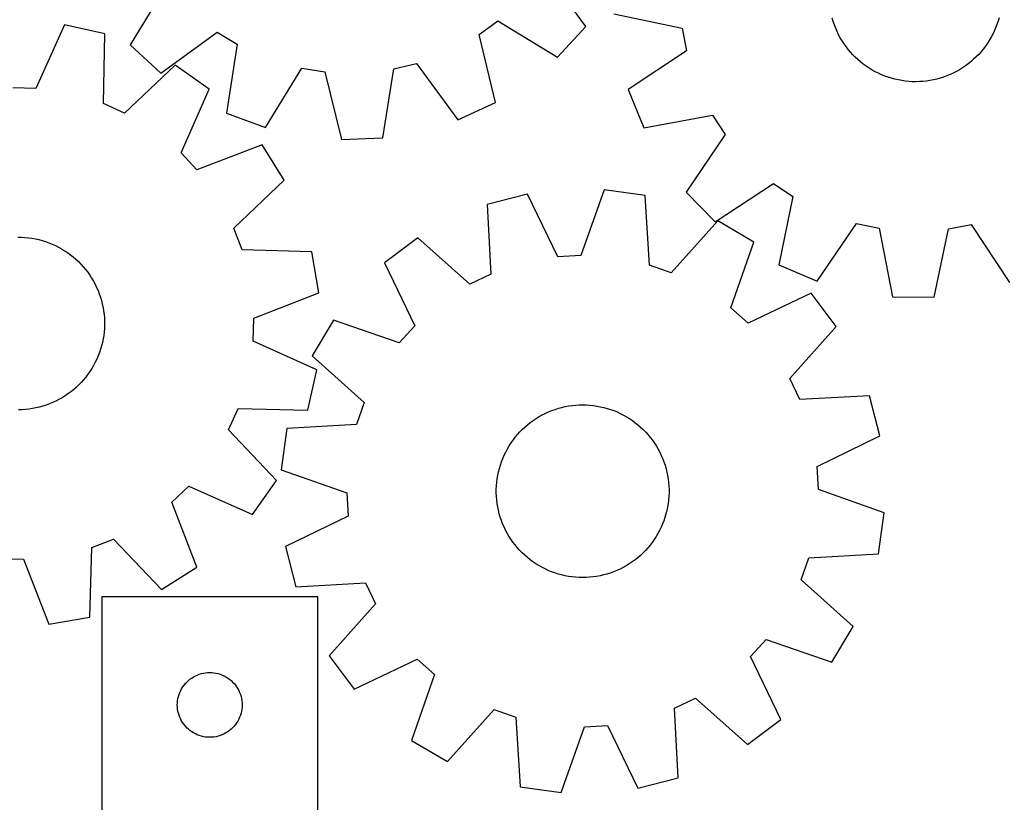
# Model space of a CAD drawing. Header units: millimetres. Extents: x 7 to 1243, y 7 to 1242.
# Tile 14 of 21: x 771 to 1044, y 162 to 380. Entities that reach past the tile are written whole.
import ezdxf

# ---------------------------------------------------------------- set-up
doc = ezdxf.new("R2010")
doc.units = ezdxf.units.MM
doc.layers.add('CUT', color=7, linetype='CONTINUOUS', true_color=0x000000)

msp = doc.modelspace()

# ---------------------------------------------------------------- linework, layer by layer
at = {"layer": 'CUT'}
for p, q in [((927.917083, 378.121738), (916.565118, 393.824454)), ((811.398473, 389.578691), (801.349281, 373.011973)), ((935.71535, 381.660251), (954.676093, 377.668679)), ((996.696707, 379.48188), (996.417898, 380.420475)), ((1042.739601, 380.56627), (1042.466707, 379.625939)), ((783.058325, 378.607892), (775.119461, 360.932575)), ((794.310595, 376.063902), (783.058325, 378.607892)), ((898.330935, 375.906163), (903.52869, 379.691136)), ((903.52869, 379.691136), (920.095409, 369.641945)), ((920.095409, 369.641945), (927.917083, 378.121738)), ((954.676093, 377.668679), (955.881958, 371.352938)), ((997.013567, 378.555438), (996.696707, 379.48188)), ((997.367952, 377.642691), (997.013567, 378.555438)), ((997.759271, 376.745159), (997.367952, 377.642691)), ((1041.807053, 377.782561), (1041.421391, 376.882583)), ((1042.155685, 378.69752), (1041.807053, 377.782561)), ((1042.466707, 379.625939), (1042.155685, 378.69752)), ((793.873682, 356.692492), (794.310595, 376.063902)), ((809.829074, 365.190299), (825.53179, 376.542264)), ((825.53179, 376.542264), (831.017745, 373.188611)), ((902.809614, 357.054536), (898.330935, 375.906163)), ((998.186874, 375.864335), (997.759271, 376.745159)), ((998.650049, 375.001685), (998.186874, 375.864335)), ((999.148024, 374.158646), (998.650049, 375.001685)), ((1040.541606, 375.133537), (1040.048947, 374.287379)), ((1040.999341, 375.999085), (1040.541606, 375.133537)), ((1041.421391, 376.882583), (1040.999341, 375.999085)), ((801.349281, 373.011973), (809.829074, 365.190299)), ((831.017745, 373.188611), (828.073312, 354.037299)), ((999.679972, 373.33662), (999.148024, 374.158646)), ((1000.245006, 372.536975), (999.679972, 373.33662)), ((1000.842186, 371.761043), (1000.245006, 372.536975)), ((1038.962195, 372.658835), (1038.369911, 371.879159)), ((1039.522184, 373.462021), (1038.962195, 372.658835)), ((1040.048947, 374.287379), (1039.522184, 373.462021)), ((955.881958, 371.352938), (939.725607, 360.656455)), ((1001.470518, 371.010114), (1000.842186, 371.761043)), ((1002.128957, 370.285439), (1001.470518, 371.010114)), ((1002.816406, 369.588225), (1002.128957, 370.285439)), ((1003.531722, 368.91963), (1002.816406, 369.588225)), ((1036.409407, 369.693957), (1035.698314, 369.020873)), ((1037.092454, 370.395485), (1036.409407, 369.693957)), ((1037.746318, 371.12429), (1037.092454, 370.395485)), ((1038.369911, 371.879159), (1037.746318, 371.12429)), ((813.846701, 367.3701), (799.748095, 354.078308)), ((823.2689, 360.713702), (813.846701, 367.3701)), ((874.627713, 366.32974), (880.87826, 367.837504)), ((880.87826, 367.837504), (892.338253, 352.213453)), ((1004.273713, 368.280769), (1003.531722, 368.91963)), ((1005.041146, 367.672704), (1004.273713, 368.280769)), ((1005.832741, 367.096447), (1005.041146, 367.672704)), ((1006.647183, 366.552958), (1005.832741, 367.096447)), ((1032.597813, 366.634636), (1031.765107, 366.119568)), ((1033.408818, 367.183241), (1032.597813, 366.634636)), ((1034.19677, 367.764469), (1033.408818, 367.183241)), ((1034.960359, 368.377353), (1034.19677, 367.764469)), ((1035.698314, 369.020873), (1034.960359, 368.377353)), ((838.900844, 350.056091), (849.064053, 366.553109)), ((849.064053, 366.553109), (855.415802, 365.554121)), ((855.415802, 365.554121), (860.02439, 346.733831)), ((871.551267, 347.199191), (874.627713, 366.32974)), ((1007.483115, 366.043141), (1006.647183, 366.552958)), ((1008.339145, 365.567846), (1007.483115, 366.043141)), ((1009.213851, 365.127861), (1008.339145, 365.567846)), ((1010.105774, 364.723922), (1009.213851, 365.127861)), ((1011.013432, 364.356698), (1010.105774, 364.723922)), ((1011.935312, 364.026802), (1011.013432, 364.356698)), ((1012.869882, 363.734783), (1011.935312, 364.026802)), ((1027.32569, 364.075243), (1026.392978, 363.777346)), ((1028.245476, 364.410935), (1027.32569, 364.075243)), ((1029.150804, 364.783865), (1028.245476, 364.410935)), ((1030.040167, 365.193411), (1029.150804, 364.783865)), ((1030.912085, 365.638893), (1030.040167, 365.193411)), ((1031.765107, 366.119568), (1030.912085, 365.638893)), ((1013.815584, 363.481127), (1012.869882, 363.734783)), ((1014.770846, 363.266256), (1013.815584, 363.481127)), ((1015.734078, 363.090527), (1014.770846, 363.266256)), ((1016.703675, 362.954233), (1015.734078, 363.090527)), ((1017.678025, 362.857601), (1016.703675, 362.954233)), ((1018.655505, 362.800793), (1017.678025, 362.857601)), ((1019.634489, 362.783901), (1018.655505, 362.800793)), ((1020.613348, 362.806955), (1019.634489, 362.783901)), ((1021.590451, 362.869916), (1020.613348, 362.806955)), ((1022.564173, 362.972679), (1021.590451, 362.869916)), ((1023.532894, 363.115073), (1022.564173, 362.972679)), ((1024.495, 363.296862), (1023.532894, 363.115073)), ((1025.44889, 363.517742), (1024.495, 363.296862)), ((1026.392978, 363.777346), (1025.44889, 363.517742)), ((775.119461, 360.932575), (768.691806, 361.099726)), ((815.452127, 342.984052), (823.2689, 360.713702)), ((939.725607, 360.656455), (944.058255, 349.9647)), ((799.748095, 354.078308), (793.873682, 356.692492)), ((892.338253, 352.213453), (902.809614, 357.054536)), ((828.073312, 354.037299), (838.900844, 350.056091)), ((944.058255, 349.9647), (963.103205, 353.53293)), ((963.103205, 353.53293), (966.634209, 348.159411)), ((966.634209, 348.159411), (955.801054, 332.094381)), ((837.990934, 345.205532), (819.878972, 338.32082)), ((844.148618, 335.450103), (837.990934, 345.205532)), ((860.02439, 346.733831), (871.551267, 347.199191)), ((819.878972, 338.32082), (815.452127, 342.984052)), ((830.142018, 322.061392), (844.148618, 335.450103)), ((963.895456, 323.87452), (980.125193, 334.459322)), ((980.125193, 334.459322), (985.443772, 330.846094)), ((911.684548, 331.549827), (900.514836, 328.664864)), ((920.157197, 314.124081), (911.684548, 331.549827)), ((933.033742, 332.755434), (926.576797, 314.486601)), ((944.457238, 331.146329), (933.033742, 332.755434)), ((945.6164, 311.804696), (944.457238, 331.146329)), ((955.801054, 332.094381), (963.895456, 323.87452)), ((900.514836, 328.664864), (901.540576, 309.315697)), ((985.443772, 330.846094), (981.583062, 311.858273)), ((964.642688, 324.090182), (951.686068, 309.682947)), ((974.580844, 318.23198), (964.642688, 324.090182)), ((992.206919, 307.361705), (1003.150614, 323.351638)), ((1003.150614, 323.351638), (1009.447062, 322.048783)), ((1028.674054, 321.900924), (1034.989795, 323.106789)), ((1034.989795, 323.106789), (1045.686278, 306.950438)), ((832.447348, 316.059047), (830.142018, 322.061392)), ((1009.447062, 322.048783), (1013.146556, 303.028894)), ((1024.682482, 302.940181), (1028.674054, 321.900924)), ((770.139895, 319.597102), (771.118871, 319.57976)), ((771.118871, 319.57976), (772.096326, 319.522503)), ((772.096326, 319.522503), (773.070631, 319.425424)), ((773.070631, 319.425424), (774.040166, 319.288685)), ((774.040166, 319.288685), (775.003316, 319.112514)), ((775.003316, 319.112514), (775.958479, 318.897204)), ((775.958479, 318.897204), (776.904066, 318.643114)), ((776.904066, 318.643114), (777.838501, 318.350665)), ((777.838501, 318.350665), (778.76023, 318.020346)), ((778.76023, 318.020346), (779.667719, 317.652706)), ((779.667719, 317.652706), (780.559457, 317.248357)), ((881.252118, 319.381045), (872.036677, 312.441223)), ((895.748369, 306.524097), (881.252118, 319.381045)), ((968.250048, 299.919049), (974.580844, 318.23198)), ((780.559457, 317.248357), (781.43396, 316.807971)), ((781.43396, 316.807971), (782.289772, 316.332282)), ((782.289772, 316.332282), (783.12547, 315.822082)), ((783.12547, 315.822082), (783.939662, 315.278219)), ((783.939662, 315.278219), (784.730993, 314.701599)), ((784.730993, 314.701599), (785.498146, 314.093182)), ((851.815284, 315.488544), (832.447348, 316.059047)), ((853.771001, 304.119259), (851.815284, 315.488544)), ((785.498146, 314.093182), (786.239844, 313.45398)), ((786.239844, 313.45398), (786.954852, 312.785057)), ((786.954852, 312.785057), (787.641982, 312.087527)), ((787.641982, 312.087527), (788.300088, 311.36255)), ((872.036677, 312.441223), (880.388943, 294.957457)), ((926.576797, 314.486601), (920.157197, 314.124081)), ((788.300088, 311.36255), (788.928075, 310.611333)), ((788.928075, 310.611333), (789.524899, 309.835126)), ((789.524899, 309.835126), (790.089566, 309.035222)), ((901.540576, 309.315697), (895.748369, 306.524097)), ((951.686068, 309.682947), (945.6164, 311.804696)), ((981.583062, 311.858273), (992.206919, 307.361705)), ((790.089566, 309.035222), (790.621136, 308.212952)), ((790.621136, 308.212952), (791.118724, 307.369684)), ((791.118724, 307.369684), (791.581503, 306.506822)), ((791.581503, 306.506822), (792.008701, 305.625801)), ((792.008701, 305.625801), (792.399609, 304.72809)), ((792.399609, 304.72809), (792.753574, 303.81518)), ((792.753574, 303.81518), (793.070009, 302.888593)), ((835.706952, 297.109797), (853.771001, 304.119259)), ((990.529497, 303.988313), (973.045731, 295.636047)), ((997.469319, 294.772872), (990.529497, 303.988313)), ((793.070009, 302.888593), (793.348386, 301.94987)), ((793.348386, 301.94987), (793.588243, 301.000573)), ((793.588243, 301.000573), (793.789179, 300.042283)), ((1013.146556, 303.028894), (1024.682482, 302.940181)), ((793.789179, 300.042283), (793.950861, 299.076595)), ((793.950861, 299.076595), (794.073019, 298.105115)), ((973.045731, 295.636047), (968.250048, 299.919049)), ((794.073019, 298.105115), (794.155451, 297.129461)), ((794.155451, 297.129461), (794.198018, 296.151257)), ((794.198018, 296.151257), (794.20065, 295.172131)), ((835.539801, 290.682142), (835.706952, 297.109797)), ((857.79301, 296.492569), (851.934808, 286.554414)), ((876.105941, 290.161774), (857.79301, 296.492569)), ((794.086159, 293.217629), (793.969225, 292.245507)), ((794.163343, 294.193712), (794.086159, 293.217629)), ((794.20065, 295.172131), (794.163343, 294.193712)), ((880.388943, 294.957457), (876.105941, 290.161774)), ((984.612371, 280.276621), (997.469319, 294.772872)), ((793.616957, 290.319607), (793.382208, 289.369034)), ((793.812738, 291.278963), (793.616957, 290.319607)), ((793.969225, 292.245507), (793.812738, 291.278963)), ((853.215118, 282.743277), (835.539801, 290.682142)), ((792.797433, 287.500553), (792.448381, 286.585753)), ((793.108882, 288.428828), (792.797433, 287.500553)), ((793.382208, 289.369034), (793.108882, 288.428828)), ((791.63985, 284.802648), (791.181718, 283.937311)), ((792.062306, 285.685953), (791.63985, 284.802648)), ((792.448381, 286.585753), (792.062306, 285.685953)), ((851.934808, 286.554414), (866.342043, 273.597794)), ((790.161529, 282.266263), (789.601171, 281.463334)), ((790.688671, 283.091379), (790.161529, 282.266263)), ((791.181718, 283.937311), (790.688671, 283.091379)), ((850.671128, 271.491007), (853.215118, 282.743277)), ((787.730391, 279.200843), (787.047022, 278.499628)), ((788.38459, 279.929348), (787.730391, 279.200843)), ((789.008529, 280.68393), (788.38459, 279.929348)), ((789.601171, 281.463334), (789.008529, 280.68393)), ((987.403971, 274.484414), (984.612371, 280.276621)), ((784.8335, 276.571157), (784.04528, 275.990291)), ((785.59737, 277.18369), (784.8335, 276.571157)), ((786.335621, 277.826871), (785.59737, 277.18369)), ((787.047022, 278.499628), (786.335621, 277.826871)), ((779.786165, 273.592869), (778.880666, 273.220355)), ((780.675717, 274.002007), (779.786165, 273.592869)), ((781.547839, 274.447089), (780.675717, 274.002007)), ((782.401082, 274.927372), (781.547839, 274.447089)), ((783.234024, 275.442058), (782.401082, 274.927372)), ((784.04528, 275.990291), (783.234024, 275.442058)), ((866.342043, 273.597794), (864.220294, 267.528126)), ((1006.753138, 275.510154), (987.403971, 274.484414)), ((1009.638101, 264.340443), (1006.753138, 275.510154)), ((771.247803, 271.619879), (770.268934, 271.597275)), ((772.224935, 271.682392), (771.247803, 271.619879)), ((773.198704, 271.784708), (772.224935, 271.682392)), ((774.16749, 271.926657), (773.198704, 271.784708)), ((775.129679, 272.108004), (774.16749, 271.926657)), ((776.083671, 272.328446), (775.129679, 272.108004)), ((777.027877, 272.587617), (776.083671, 272.328446)), ((777.960727, 272.885085), (777.027877, 272.587617)), ((778.880666, 273.220355), (777.960727, 272.885085)), ((828.685534, 266.053507), (831.299718, 271.92792)), ((831.299718, 271.92792), (850.671128, 271.491007)), ((916.678064, 270.608259), (917.569362, 271.013577)), ((917.569362, 271.013577), (918.47645, 271.382204)), ((918.47645, 271.382204), (919.39782, 271.713524)), ((919.39782, 271.713524), (920.331937, 272.006988)), ((920.331937, 272.006988), (921.277246, 272.262106)), ((921.277246, 272.262106), (922.232175, 272.478454)), ((922.232175, 272.478454), (923.195133, 272.655672)), ((923.195133, 272.655672), (924.164519, 272.793464)), ((924.164519, 272.793464), (925.138718, 272.891602)), ((925.138718, 272.891602), (926.116109, 272.949922)), ((926.116109, 272.949922), (927.095066, 272.968327)), ((927.095066, 272.968327), (928.073959, 272.946787)), ((928.073959, 272.946787), (929.051159, 272.885337)), ((929.051159, 272.885337), (930.025038, 272.784079)), ((930.025038, 272.784079), (930.993978, 272.643182)), ((930.993978, 272.643182), (931.956364, 272.462881)), ((931.956364, 272.462881), (932.910595, 272.243476)), ((932.910595, 272.243476), (933.855082, 271.985332)), ((933.855082, 271.985332), (934.788254, 271.688878)), ((934.788254, 271.688878), (935.708558, 271.354608)), ((935.708558, 271.354608), (936.614461, 270.983078)), ((936.614461, 270.983078), (937.504456, 270.574907)), ((912.509298, 268.056969), (913.300002, 268.634449)), ((913.300002, 268.634449), (914.113602, 269.179196)), ((914.113602, 269.179196), (914.948745, 269.690304)), ((914.948745, 269.690304), (915.80404, 270.166923)), ((915.80404, 270.166923), (916.678064, 270.608259)), ((937.504456, 270.574907), (938.377062, 270.130774)), ((938.377062, 270.130774), (939.230826, 269.651418)), ((939.230826, 269.651418), (940.064328, 269.137638)), ((940.064328, 269.137638), (940.876179, 268.590287)), ((940.876179, 268.590287), (941.665029, 268.010278)), ((841.977326, 251.954902), (828.685534, 266.053507)), ((844.878661, 266.368964), (843.269556, 254.945468)), ((864.220294, 267.528126), (844.878661, 266.368964)), ((908.943835, 264.714042), (909.601152, 265.439734)), ((909.601152, 265.439734), (910.287523, 266.138011)), ((910.287523, 266.138011), (911.001804, 266.80771)), ((911.001804, 266.80771), (911.742807, 267.447718)), ((911.742807, 267.447718), (912.509298, 268.056969)), ((941.665029, 268.010278), (942.429565, 267.398576)), ((942.429565, 267.398576), (943.168514, 266.756198)), ((943.168514, 266.756198), (943.880647, 266.084214)), ((943.880647, 266.084214), (944.564778, 265.383742)), ((944.564778, 265.383742), (945.219768, 264.655949)), ((907.156887, 262.384771), (907.720684, 263.185288)), ((907.720684, 263.185288), (908.316664, 263.962143)), ((908.316664, 263.962143), (908.943835, 264.714042)), ((945.219768, 264.655949), (945.844527, 263.902045)), ((945.844527, 263.902045), (946.438016, 263.123286)), ((946.438016, 263.123286), (946.999246, 262.320967)), ((992.212355, 255.867794), (1009.638101, 264.340443)), ((905.667699, 259.85475), (906.129539, 260.718115)), ((906.129539, 260.718115), (906.626211, 261.561923)), ((906.626211, 261.561923), (907.156887, 262.384771)), ((946.999246, 262.320967), (947.527284, 261.496424)), ((947.527284, 261.496424), (948.02125, 260.651029)), ((948.02125, 260.651029), (948.480323, 259.786189)), ((904.498554, 257.161837), (904.851527, 258.07513)), ((904.851527, 258.07513), (905.241458, 258.973266)), ((905.241458, 258.973266), (905.667699, 259.85475)), ((948.480323, 259.786189), (948.903738, 258.903345)), ((948.903738, 258.903345), (949.290791, 258.003964)), ((949.290791, 258.003964), (949.640837, 257.089545)), ((843.269556, 254.945468), (861.538389, 248.488523)), ((903.666945, 254.346324), (903.905769, 255.295881)), ((903.905769, 255.295881), (904.183126, 256.234906)), ((904.183126, 256.234906), (904.498554, 257.161837)), ((949.640837, 257.089545), (949.953294, 256.161609)), ((949.953294, 256.161609), (950.227642, 255.2217)), ((950.227642, 255.2217), (950.463424, 254.271383)), ((992.574875, 249.448193), (992.212355, 255.867794)), ((835.320928, 242.532703), (841.977326, 251.954902)), ((903.185315, 251.450341), (903.306418, 252.421953)), ((903.306418, 252.421953), (903.46705, 253.387816)), ((903.46705, 253.387816), (903.666945, 254.346324)), ((950.463424, 254.271383), (950.660248, 253.31224)), ((950.660248, 253.31224), (950.817786, 252.345867)), ((950.817786, 252.345867), (950.935776, 251.373872)), ((812.928047, 245.922631), (817.591279, 250.349476)), ((817.591279, 250.349476), (835.320928, 242.532703)), ((903.060873, 248.51722), (903.062441, 249.496348)), ((903.062441, 249.496348), (903.103945, 250.474598)), ((903.103945, 250.474598), (903.185315, 251.450341)), ((950.935776, 251.373872), (951.014021, 250.397874)), ((951.014021, 250.397874), (951.052392, 249.419496)), ((951.052392, 249.419496), (951.050824, 248.440368)), ((1010.843708, 242.991248), (992.574875, 249.448193)), ((861.538389, 248.488523), (861.900909, 242.068922)), ((903.099243, 247.538842), (903.060873, 248.51722)), ((903.177488, 246.562844), (903.099243, 247.538842)), ((903.295478, 245.590849), (903.177488, 246.562844)), ((950.927949, 246.486375), (950.806847, 245.514763)), ((951.00932, 247.462118), (950.927949, 246.486375)), ((951.050824, 248.440368), (951.00932, 247.462118)), ((819.812759, 227.810669), (812.928047, 245.922631)), ((903.453016, 244.624476), (903.295478, 245.590849)), ((903.64984, 243.665333), (903.453016, 244.624476)), ((903.885622, 242.715016), (903.64984, 243.665333)), ((950.44632, 243.590392), (950.207495, 242.640835)), ((950.646214, 244.5489), (950.44632, 243.590392)), ((950.806847, 245.514763), (950.646214, 244.5489)), ((861.900909, 242.068922), (844.475163, 233.596273)), ((904.15997, 241.775107), (903.885622, 242.715016)), ((904.472427, 240.847171), (904.15997, 241.775107)), ((904.822473, 239.932752), (904.472427, 240.847171)), ((949.614711, 240.774879), (949.261737, 239.861586)), ((949.930138, 241.70181), (949.614711, 240.774879)), ((950.207495, 242.640835), (949.930138, 241.70181)), ((1009.234603, 231.567752), (1010.843708, 242.991248)), ((905.209526, 239.033371), (904.822473, 239.932752)), ((905.632941, 238.150527), (905.209526, 239.033371)), ((906.092014, 237.285687), (905.632941, 238.150527)), ((948.445565, 238.081966), (947.983725, 237.218601)), ((948.871806, 238.96345), (948.445565, 238.081966)), ((949.261737, 239.861586), (948.871806, 238.96345)), ((790.666273, 233.354255), (796.668618, 235.659585)), ((796.668618, 235.659585), (810.05733, 221.652985)), ((906.585981, 236.440292), (906.092014, 237.285687)), ((907.114018, 235.615749), (906.585981, 236.440292)), ((907.675249, 234.81343), (907.114018, 235.615749)), ((946.956377, 235.551945), (946.39258, 234.751428)), ((947.487053, 236.374793), (946.956377, 235.551945)), ((947.983725, 237.218601), (947.487053, 236.374793)), ((790.09577, 213.986319), (790.666273, 233.354255)), ((844.475163, 233.596273), (847.360126, 222.426562)), ((908.268737, 234.034671), (907.675249, 234.81343)), ((908.893497, 233.280767), (908.268737, 234.034671)), ((909.548487, 232.552974), (908.893497, 233.280767)), ((910.232617, 231.852502), (909.548487, 232.552974)), ((945.16943, 233.222674), (944.512112, 232.496982)), ((945.7966, 233.974573), (945.16943, 233.222674)), ((946.39258, 234.751428), (945.7966, 233.974573)), ((765.289368, 230.261802), (771.717023, 230.094651)), ((771.717023, 230.094651), (778.726486, 212.030602)), ((910.94475, 231.180518), (910.232617, 231.852502)), ((911.683699, 230.53814), (910.94475, 231.180518)), ((912.448235, 229.926438), (911.683699, 230.53814)), ((913.237085, 229.346429), (912.448235, 229.926438)), ((941.603966, 229.879747), (940.813263, 229.302267)), ((942.370457, 230.488998), (941.603966, 229.879747)), ((943.11146, 231.129006), (942.370457, 230.488998)), ((943.825741, 231.798705), (943.11146, 231.129006)), ((944.512112, 232.496982), (943.825741, 231.798705)), ((987.771221, 224.338922), (989.89297, 230.40859)), ((989.89297, 230.40859), (1009.234603, 231.567752)), ((810.05733, 221.652985), (819.812759, 227.810669)), ((914.048936, 228.799078), (913.237085, 229.346429)), ((914.882438, 228.285297), (914.048936, 228.799078)), ((915.736202, 227.805942), (914.882438, 228.285297)), ((916.608808, 227.361809), (915.736202, 227.805942)), ((917.498803, 226.953638), (916.608808, 227.361809)), ((937.435201, 227.328457), (936.543903, 226.923139)), ((938.309224, 227.769793), (937.435201, 227.328457)), ((939.16452, 228.246412), (938.309224, 227.769793)), ((939.999662, 228.75752), (939.16452, 228.246412)), ((940.813263, 229.302267), (939.999662, 228.75752)), ((918.404706, 226.582108), (917.498803, 226.953638)), ((919.32501, 226.247838), (918.404706, 226.582108)), ((920.258182, 225.951384), (919.32501, 226.247838)), ((921.20267, 225.69324), (920.258182, 225.951384)), ((922.156901, 225.473835), (921.20267, 225.69324)), ((923.119286, 225.293534), (922.156901, 225.473835)), ((924.088226, 225.152637), (923.119286, 225.293534)), ((925.062106, 225.051379), (924.088226, 225.152637)), ((926.039305, 224.989929), (925.062106, 225.051379)), ((927.018198, 224.968389), (926.039305, 224.989929)), ((927.997155, 224.986794), (927.018198, 224.968389)), ((928.974546, 225.045114), (927.997155, 224.986794)), ((929.948745, 225.143252), (928.974546, 225.045114)), ((930.918131, 225.281044), (929.948745, 225.143252)), ((931.881089, 225.458262), (930.918131, 225.281044)), ((932.836018, 225.67461), (931.881089, 225.458262)), ((933.781328, 225.929728), (932.836018, 225.67461)), ((934.715444, 226.223192), (933.781328, 225.929728)), ((935.636814, 226.554512), (934.715444, 226.223192)), ((936.543903, 226.923139), (935.636814, 226.554512)), ((1002.178456, 211.382302), (987.771221, 224.338922)), ((847.360126, 222.426562), (866.709293, 223.452302)), ((866.709293, 223.452302), (869.500893, 217.660095)), ((853.429899, 219.560854), (793.429899, 219.560854)), ((793.429899, 219.560854), (793.429899, 69.560854)), ((853.429899, 114.560854), (853.429899, 219.560854)), ((869.500893, 217.660095), (856.643945, 203.163844)), ((778.726486, 212.030602), (790.09577, 213.986319)), ((996.320254, 201.444146), (1002.178456, 211.382302)), ((973.724321, 202.979259), (978.007323, 207.774942)), ((978.007323, 207.774942), (996.320254, 201.444146)), ((856.643945, 203.163844), (863.583767, 193.948403)), ((982.076587, 185.495493), (973.724321, 202.979259)), ((863.583767, 193.948403), (881.067533, 202.300669)), ((881.067533, 202.300669), (885.863216, 198.017667)), ((817.951046, 196.701035), (818.429767, 197.044081)), ((818.429767, 197.044081), (818.929899, 197.355083)), ((818.929899, 197.355083), (819.4493, 197.632709)), ((819.4493, 197.632709), (819.985748, 197.87577)), ((819.985748, 197.87577), (820.536943, 198.083226)), ((820.536943, 198.083226), (821.100527, 198.254187)), ((821.100527, 198.254187), (821.674086, 198.387922)), ((821.674086, 198.387922), (822.255163, 198.483858)), ((822.255163, 198.483858), (822.84127, 198.541585)), ((822.84127, 198.541585), (823.429899, 198.560854)), ((823.429899, 198.560854), (824.018527, 198.541585)), ((824.018527, 198.541585), (824.604634, 198.483858)), ((824.604634, 198.483858), (825.185712, 198.387922)), ((825.185712, 198.387922), (825.75927, 198.254187)), ((825.75927, 198.254187), (826.322854, 198.083226)), ((826.322854, 198.083226), (826.874049, 197.87577)), ((826.874049, 197.87577), (827.410497, 197.632709)), ((827.410497, 197.632709), (827.929899, 197.355083)), ((827.929899, 197.355083), (828.430031, 197.044081)), ((828.430031, 197.044081), (828.908751, 196.701035)), ((885.863216, 198.017667), (879.532421, 179.704736)), ((815.63567, 194.060854), (815.946672, 194.560987)), ((815.946672, 194.560987), (816.289719, 195.039707)), ((816.289719, 195.039707), (816.66334, 195.494967)), ((816.66334, 195.494967), (817.065938, 195.924816)), ((817.065938, 195.924816), (817.495786, 196.327413)), ((817.495786, 196.327413), (817.951046, 196.701035)), ((828.908751, 196.701035), (829.364011, 196.327413)), ((829.364011, 196.327413), (829.79386, 195.924816)), ((829.79386, 195.924816), (830.196457, 195.494967)), ((830.196457, 195.494967), (830.570079, 195.039707)), ((830.570079, 195.039707), (830.913125, 194.560987)), ((830.913125, 194.560987), (831.224127, 194.060854)), ((814.602831, 191.316667), (814.736566, 191.890226)), ((814.736566, 191.890226), (814.907527, 192.45381)), ((814.907527, 192.45381), (815.114983, 193.005005)), ((815.114983, 193.005005), (815.358044, 193.541453)), ((815.358044, 193.541453), (815.63567, 194.060854)), ((831.224127, 194.060854), (831.501753, 193.541453)), ((831.501753, 193.541453), (831.744814, 193.005005)), ((831.744814, 193.005005), (831.95227, 192.45381)), ((831.95227, 192.45381), (832.123231, 191.890226)), ((832.123231, 191.890226), (832.256966, 191.316667)), ((814.429899, 189.560854), (814.449168, 190.149483)), ((814.449168, 188.972226), (814.429899, 189.560854)), ((814.449168, 190.149483), (814.506895, 190.73559)), ((814.506895, 188.386119), (814.449168, 188.972226)), ((814.506895, 190.73559), (814.602831, 191.316667)), ((832.256966, 191.316667), (832.352902, 190.73559)), ((832.352902, 190.73559), (832.410629, 190.149483)), ((832.410629, 188.972226), (832.352902, 188.386119)), ((832.410629, 190.149483), (832.429899, 189.560854)), ((832.429899, 189.560854), (832.410629, 188.972226)), ((952.572688, 188.621019), (958.364895, 191.412619)), ((958.364895, 191.412619), (972.861146, 178.555671)), ((814.602831, 187.805042), (814.506895, 188.386119)), ((814.736566, 187.231483), (814.602831, 187.805042)), ((814.907527, 186.667899), (814.736566, 187.231483)), ((815.114983, 186.116704), (814.907527, 186.667899)), ((815.358044, 185.580256), (815.114983, 186.116704)), ((831.744814, 186.116704), (831.501753, 185.580256)), ((831.95227, 186.667899), (831.744814, 186.116704)), ((832.123231, 187.231483), (831.95227, 186.667899)), ((832.256966, 187.805042), (832.123231, 187.231483)), ((832.352902, 188.386119), (832.256966, 187.805042)), ((889.470576, 173.846534), (902.427196, 188.253769)), ((902.427196, 188.253769), (908.496864, 186.13202)), ((908.496864, 186.13202), (909.656026, 166.790387)), ((953.598428, 169.271852), (952.572688, 188.621019)), ((815.63567, 185.060854), (815.358044, 185.580256)), ((815.946672, 184.560722), (815.63567, 185.060854)), ((816.289719, 184.082002), (815.946672, 184.560722)), ((816.66334, 183.626742), (816.289719, 184.082002)), ((817.065938, 183.196893), (816.66334, 183.626742)), ((830.196457, 183.626742), (829.79386, 183.196893)), ((830.570079, 184.082002), (830.196457, 183.626742)), ((830.913125, 184.560722), (830.570079, 184.082002)), ((831.224127, 185.060854), (830.913125, 184.560722)), ((831.501753, 185.580256), (831.224127, 185.060854)), ((921.079522, 165.181282), (927.536467, 183.450115)), ((927.536467, 183.450115), (933.956068, 183.812635)), ((933.956068, 183.812635), (942.428717, 166.386889)), ((972.861146, 178.555671), (982.076587, 185.495493)), ((817.495786, 182.794296), (817.065938, 183.196893)), ((817.951046, 182.420674), (817.495786, 182.794296)), ((818.429767, 182.077628), (817.951046, 182.420674)), ((818.929899, 181.766626), (818.429767, 182.077628)), ((819.4493, 181.489), (818.929899, 181.766626)), ((819.985748, 181.245939), (819.4493, 181.489)), ((820.536943, 181.038483), (819.985748, 181.245939)), ((821.100527, 180.867522), (820.536943, 181.038483)), ((821.674086, 180.733787), (821.100527, 180.867522)), ((822.255163, 180.637851), (821.674086, 180.733787)), ((822.84127, 180.580124), (822.255163, 180.637851)), ((823.429899, 180.560854), (822.84127, 180.580124)), ((824.018527, 180.580124), (823.429899, 180.560854)), ((824.604634, 180.637851), (824.018527, 180.580124)), ((825.185712, 180.733787), (824.604634, 180.637851)), ((825.75927, 180.867522), (825.185712, 180.733787)), ((826.322854, 181.038483), (825.75927, 180.867522)), ((826.874049, 181.245939), (826.322854, 181.038483)), ((827.410497, 181.489), (826.874049, 181.245939)), ((827.929899, 181.766626), (827.410497, 181.489)), ((828.430031, 182.077628), (827.929899, 181.766626)), ((828.908751, 182.420674), (828.430031, 182.077628)), ((829.364011, 182.794296), (828.908751, 182.420674)), ((829.79386, 183.196893), (829.364011, 182.794296)), ((879.532421, 179.704736), (889.470576, 173.846534)), ((942.428717, 166.386889), (953.598428, 169.271852)), ((909.656026, 166.790387), (921.079522, 165.181282))]:
    msp.add_line(p, q, dxfattribs=at)

doc.saveas('drawing.dxf')
